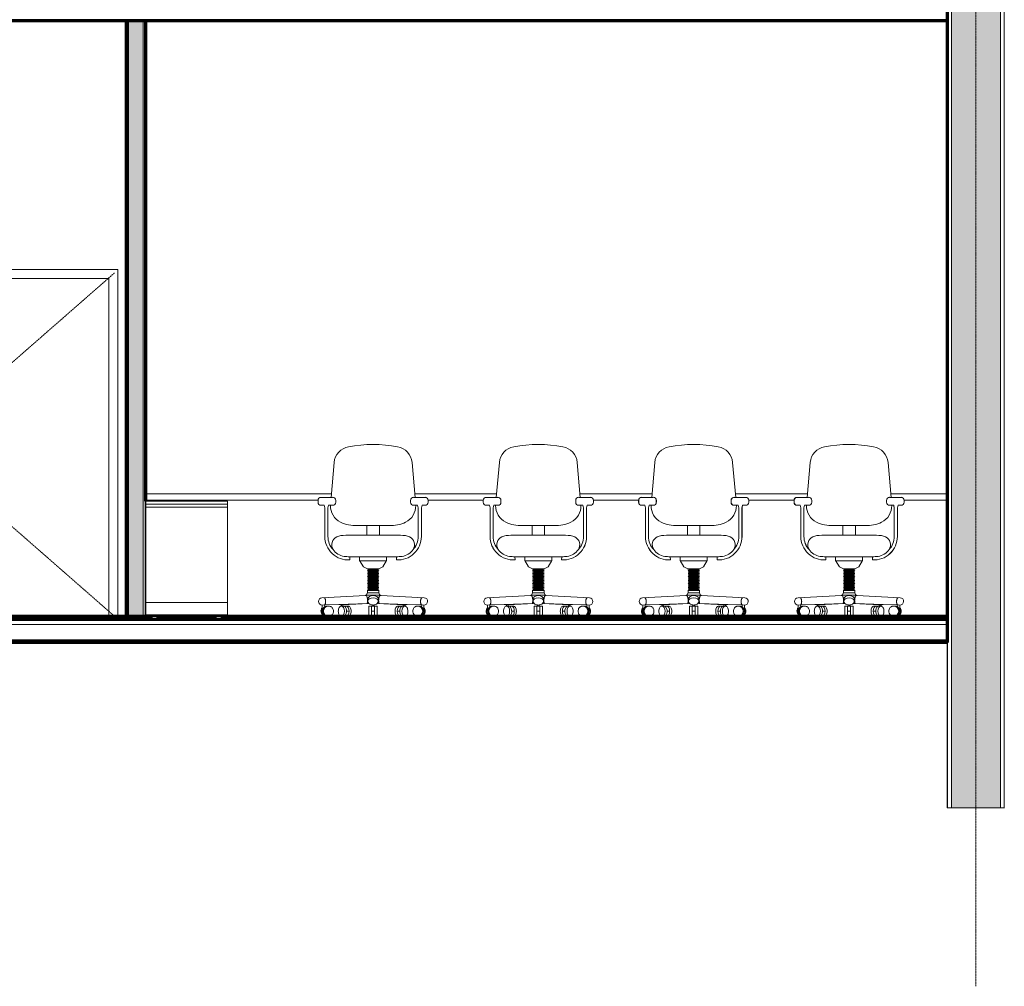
# Model space of a CAD drawing. Header units: millimetres. Extents: x -5363 to 61877, y -2112 to 8822.
# Tile 6 of 17: x 15961 to 21980, y -1231 to 4677. Entities that reach past the tile are written whole.
import ezdxf

# ---------------------------------------------------------------- set-up
doc = ezdxf.new("R2010")
doc.units = ezdxf.units.MM
doc.linetypes.add('_Tracejado pequeno', pattern=[2.25, 1.5, -0.75])
doc.linetypes.add('_Traço - ponto', pattern=[16, 12, -2, 0, -2])
for name, color, linetype, lineweight in [('A-CLNG', 13, 'Continuous', 18), ('A-DOOR', 31, 'Continuous', 18), ('A-DOOR-FRAM', 31, 'Continuous', 18), ('A-FLOR', 192, 'Continuous', 18), ('A-FLOR-MCUT', 51, 'Continuous', 18), ('A-GENM', 13, 'Continuous', 18), ('A-WALL', 113, 'Continuous', 18), ('A-WALL-PATT', 111, 'Continuous', 70), ('I-FURN', 30, 'Continuous', 18), ('I-WALL', 2, 'Continuous', 18), ('S-GRID', 1, 'Continuous', 9)]:
    doc.layers.add(name, color=color, linetype=linetype, lineweight=lineweight)

# ---------------------------------------------------------------- blocks, each defined once
blk = doc.blocks.new('PORTA - PN1 - 1_20 x 2_10 m-4023018-CORTE C - CORTE DE IMPLANTAÇÃO')
at = {"layer": 'A-DOOR', "linetype": '_Tracejado pequeno'}
for p in [(16541.1, 3130), (16541.1, 1030)]:
    blk.add_line(p, (15341.1, 2080), dxfattribs=at)
at = {"layer": 'A-DOOR-FRAM'}
for p, q in [((16561.1, 3150), (15321.1, 3150)), ((15321.1, 3150), (15321.1, 1030)), ((16561.1, 1030), (16561.1, 3150)), ((15376.1, 1030), (15376.1, 3095)), ((15376.1, 3095), (16506.1, 3095)), ((16506.1, 3095), (16506.1, 1030))]:
    blk.add_line(p, q, dxfattribs=at)
blk = doc.blocks.new('Cadeira escritório - Cadeira escritório-4054025-CORTE C - CORTE DE IMPLANTAÇÃO')
at = {"layer": 'I-FURN'}
for p, q in [((20793.1, 1970.3), (20774.4, 1757.2)), ((21287.8, 1757.2), (21269.2, 1970.3)), ((20783.1, 1757.6), (20713.7, 1757.6)), ((20783.2, 1757.6), (20713.8, 1757.6)), ((21348.5, 1757.6), (21279, 1757.6)), ((21348.6, 1757.6), (21279.1, 1757.6)), ((20694.6, 1738.6), (20694.6, 1727.9)), ((20694.7, 1738.6), (20694.7, 1727.9)), ((20713.7, 1708.8), (20732, 1708.8)), ((20713.8, 1708.8), (20732.1, 1708.8)), ((20732, 1708.8), (20735.8, 1693.3)), ((20732.1, 1708.8), (20735.9, 1693.3)), ((20735.8, 1693.3), (20735.8, 1518.7)), ((20735.9, 1693.3), (20735.9, 1518.7)), ((20754.9, 1693.1), (20758.7, 1708.8)), ((20754.9, 1518.7), (20754.9, 1693.1)), ((20755, 1693.1), (20758.8, 1708.8)), ((20755, 1518.7), (20755, 1693.1)), ((20758.7, 1708.8), (20783.5, 1708.8)), ((20758.8, 1708.8), (20783.6, 1708.8)), ((20802.6, 1727.9), (20802.6, 1738.8)), ((20802.7, 1727.9), (20802.7, 1738.8)), ((21259.5, 1738.8), (21259.5, 1727.9)), ((21259.6, 1738.8), (21259.6, 1727.9)), ((21278.6, 1708.8), (21303.4, 1708.8)), ((21278.7, 1708.8), (21303.5, 1708.8)), ((21303.4, 1708.8), (21307.2, 1693.1)), ((21303.5, 1708.8), (21307.3, 1693.1)), ((21307.2, 1693.1), (21307.2, 1518.7)), ((21307.3, 1693.1), (21307.3, 1518.7)), ((21326.3, 1693.3), (21330.1, 1708.8)), ((21326.3, 1518.7), (21326.3, 1693.3)), ((21326.4, 1693.3), (21330.2, 1708.8)), ((21326.4, 1518.7), (21326.4, 1693.3)), ((21330.1, 1708.8), (21348.5, 1708.8)), ((21330.2, 1708.8), (21348.6, 1708.8)), ((21367.5, 1727.9), (21367.5, 1738.6)), ((21367.6, 1727.9), (21367.6, 1738.6)), ((20932.9, 1585.6), (20993, 1585.6)), ((21069.3, 1585.6), (20993, 1585.6)), ((20993, 1585.6), (20993, 1527.3)), ((21069.3, 1585.6), (21129.3, 1585.6)), ((21069.3, 1527.3), (21069.3, 1585.6)), ((20993, 1527.3), (20894.5, 1527.3)), ((21069.3, 1527.3), (20993, 1527.3)), ((21167.7, 1527.3), (21069.3, 1527.3)), ((20888.6, 1374.9), (20887.9, 1394.1)), ((20888.7, 1374.9), (20888, 1394.1)), ((20917.8, 1393.5), (20948.4, 1393.5)), ((21113.9, 1393.5), (20948.4, 1393.5)), ((20948.4, 1393.5), (20948.4, 1371.8)), ((21113.9, 1393.5), (21144.4, 1393.5)), ((21113.9, 1371.8), (21113.9, 1393.5)), ((21174.2, 1394.1), (21173.6, 1374.9)), ((21174.3, 1394.1), (21173.7, 1374.9)), ((20948.4, 1371.8), (20971.5, 1333.9)), ((21112.9, 1370.3), (20949.3, 1370.3)), ((20971.5, 1333.9), (20996.1, 1320.4)), ((21066.1, 1320.4), (21090.8, 1333.9)), ((21090.8, 1333.9), (21113.9, 1371.8)), ((20996.1, 1320.4), (21066, 1320.4)), ((20996.1, 1320.4), (20996.1, 1317.9)), ((20996.1, 1317.9), (21005.7, 1313.6)), ((21066, 1317.9), (20996.2, 1317.9)), ((21005.7, 1313.6), (20996.2, 1309.3)), ((21066, 1309.3), (20996.2, 1309.3)), ((20996.2, 1309.3), (21005.7, 1305)), ((21005.7, 1305), (20996.2, 1300.7)), ((21066, 1300.7), (20996.2, 1300.7)), ((20996.2, 1300.7), (21005.7, 1296.4)), ((21005.7, 1296.4), (20996.2, 1292.1)), ((21066, 1292.1), (20996.2, 1292.1)), ((20996.2, 1292.1), (21005.7, 1287.8)), ((21005.7, 1287.8), (20996.2, 1283.5)), ((21066, 1283.5), (20996.2, 1283.5)), ((20996.2, 1283.5), (21005.7, 1279.2)), ((21005.7, 1279.2), (20996.2, 1274.9)), ((21066, 1274.9), (20996.2, 1274.9)), ((20996.2, 1274.9), (21005.7, 1270.7)), ((21005.7, 1270.7), (20996.2, 1266.4)), ((21066, 1266.4), (20996.2, 1266.4)), ((20996.2, 1266.4), (21005.7, 1262.1)), ((21056.5, 1313.6), (21005.7, 1313.6)), ((21056.5, 1305), (21005.7, 1305)), ((21056.5, 1296.4), (21005.7, 1296.4)), ((21056.5, 1287.8), (21005.7, 1287.8)), ((21056.5, 1279.2), (21005.7, 1279.2)), ((21056.5, 1270.7), (21005.7, 1270.7)), ((21056.5, 1313.6), (21066.1, 1317.9)), ((21066, 1309.3), (21056.5, 1313.6)), ((21056.5, 1305), (21066, 1309.3)), ((21066, 1300.7), (21056.5, 1305)), ((21056.5, 1296.4), (21066, 1300.7)), ((21066, 1292.1), (21056.5, 1296.4)), ((21056.5, 1287.8), (21066, 1292.1)), ((21066, 1283.5), (21056.5, 1287.8)), ((21056.5, 1279.2), (21066, 1283.5)), ((21066, 1274.9), (21056.5, 1279.2)), ((21056.5, 1270.7), (21066, 1274.9)), ((21066, 1266.4), (21056.5, 1270.7)), ((21056.5, 1262.1), (21066, 1266.4)), ((21066.1, 1317.9), (21066.1, 1320.4)), ((21005.7, 1262.1), (20996.2, 1257.8)), ((21066, 1257.8), (20996.2, 1257.8)), ((20996.2, 1257.8), (21005.7, 1253.5)), ((21005.7, 1253.5), (20996.2, 1249.2)), ((21066, 1249.2), (20996.2, 1249.2)), ((20996.2, 1249.2), (21005.7, 1244.9)), ((21005.7, 1244.9), (20996.2, 1240.6)), ((21066, 1240.6), (20996.2, 1240.6)), ((20996.2, 1240.6), (21005.7, 1236.3)), ((21005.7, 1236.3), (20996.2, 1232)), ((21066, 1232), (20996.2, 1232)), ((20996.2, 1232), (21005.7, 1227.7)), ((21005.7, 1227.7), (20996.2, 1223.4)), ((21066, 1223.4), (20996.2, 1223.4)), ((20996.2, 1223.4), (21005.7, 1219.1)), ((21005.7, 1219.1), (20996.2, 1214.8)), ((21066, 1214.8), (20996.2, 1214.8)), ((20996.2, 1214.8), (21005.7, 1210.6)), ((21005.7, 1210.6), (20996.2, 1206.3)), ((21066, 1206.3), (20996.2, 1206.3)), ((20996.2, 1206.3), (21005.7, 1202)), ((21056.5, 1262.1), (21005.7, 1262.1)), ((21056.5, 1253.5), (21005.7, 1253.5)), ((21056.5, 1244.9), (21005.7, 1244.9)), ((21056.5, 1236.3), (21005.7, 1236.3)), ((21056.5, 1227.7), (21005.7, 1227.7)), ((21056.5, 1219.1), (21005.7, 1219.1)), ((21056.5, 1210.6), (21005.7, 1210.6)), ((21066, 1257.8), (21056.5, 1262.1)), ((21056.5, 1253.5), (21066, 1257.8)), ((21066, 1249.2), (21056.5, 1253.5)), ((21056.5, 1244.9), (21066, 1249.2)), ((21066, 1240.6), (21056.5, 1244.9)), ((21056.5, 1236.3), (21066, 1240.6)), ((21066, 1232), (21056.5, 1236.3)), ((21056.5, 1227.7), (21066, 1232)), ((21066, 1223.4), (21056.5, 1227.7)), ((21056.5, 1219.1), (21066, 1223.4)), ((21066, 1214.8), (21056.5, 1219.1)), ((21056.5, 1210.6), (21066, 1214.8)), ((21066, 1206.3), (21056.5, 1210.6)), ((21056.5, 1202), (21066, 1206.3)), ((20984.8, 1157.4), (20718.7, 1143.6)), ((20987.2, 1157.5), (20984.8, 1157.4)), ((20996.2, 1174.8), (20989, 1160.2)), ((21073.2, 1160.2), (20989, 1160.2)), ((21005.7, 1202), (20996.2, 1197.7)), ((21066, 1197.7), (20996.2, 1197.7)), ((20996.2, 1197.7), (21005.7, 1193.4)), ((21005.7, 1193.4), (20996.2, 1189.1)), ((21066, 1189.1), (20996.2, 1189.1)), ((20996.2, 1189.1), (20996.2, 1174.8)), ((21066, 1174.8), (20996.2, 1174.8)), ((21056.5, 1202), (21005.7, 1202)), ((21056.5, 1193.4), (21005.7, 1193.4)), ((21066, 1197.7), (21056.5, 1202)), ((21056.5, 1193.4), (21066, 1197.7)), ((21066, 1189.1), (21056.5, 1193.4)), ((21066, 1174.8), (21066, 1189.1)), ((21073.2, 1160.2), (21066, 1174.8)), ((21075, 1157.5), (21077.4, 1157.4)), ((21343.5, 1143.6), (21077.4, 1157.4)), ((20720.5, 1099.6), (20720.4, 1083.4)), ((20732.2, 1100), (20720.5, 1099.6)), ((20732.2, 1100), (20822.1, 1103.2)), ((20735.2, 1092.6), (20732.2, 1100)), ((20735.2, 1092.6), (20736.3, 1089.8)), ((20758.1, 1093.5), (20742.4, 1093.5)), ((20822.1, 1103.2), (20994.1, 1108.6)), ((20848.2, 1093.5), (20837, 1093.5)), ((20837.4, 1099.3), (20837.3, 1093.5)), ((20846.6, 1099.8), (20837.4, 1099.3)), ((20846.6, 1099.8), (21005.8, 1108.5)), ((20848.2, 1093.5), (20846.6, 1099.8)), ((20878.1, 1093.5), (20848.2, 1093.5)), ((20998.4, 1131.1), (20999.8, 1121.8)), ((21005.7, 1093.5), (21005.7, 1030)), ((21026.3, 1093.5), (21005.7, 1093.5)), ((21021.6, 1061.7), (21021.6, 1093.5)), ((21026.5, 1099.7), (21026.3, 1093.5)), ((21035.9, 1093.5), (21026.3, 1093.5)), ((21035.9, 1093.5), (21035.7, 1099.7)), ((21056.5, 1093.5), (21035.9, 1093.5)), ((21040.6, 1061.7), (21040.6, 1093.5)), ((21056.4, 1108.5), (21215.7, 1099.8)), ((21056.5, 1030), (21056.5, 1093.5)), ((21063.8, 1131.1), (21062.4, 1122)), ((21240.2, 1103.2), (21068.2, 1108.6)), ((21214, 1093.5), (21184.1, 1093.5)), ((21215.7, 1099.8), (21214, 1093.5)), ((21214, 1093.5), (21225.2, 1093.5)), ((21215.7, 1099.8), (21224.8, 1099.3)), ((21224.9, 1093.5), (21224.8, 1099.3)), ((21240.2, 1103.2), (21330.1, 1100)), ((21319.8, 1093.5), (21304.1, 1093.5)), ((21327.1, 1092.6), (21326, 1089.8)), ((21330.1, 1100), (21327.1, 1092.6)), ((21330, 1100), (21341.7, 1099.6)), ((21341.8, 1083.4), (21341.7, 1099.6)), ((20723, 1061.7), (20717.2, 1061.7)), ((20720.4, 1083.4), (20720.2, 1067.3)), ((20883.9, 1061.7), (20868.5, 1061.7)), ((21021.6, 1061.7), (21040.6, 1061.7)), ((21021.6, 1030), (21021.6, 1061.7)), ((21040.6, 1061.7), (21040.6, 1030)), ((21178.3, 1061.7), (21193.7, 1061.7)), ((21339.2, 1061.7), (21345.1, 1061.7)), ((21341.8, 1083.4), (21342, 1067.3))]:
    blk.add_line(p, q, dxfattribs=at)
for centre, radius, start, end in [((20900.6, 1960.9), 107.9, 100.45546, 175), ((21031.1, 1253.7), 827.1, 79.54454, 100.45546), ((21161.6, 1960.9), 107.9, 5, 79.54454), ((20713.7, 1738.6), 19, 90, 180), ((20713.8, 1738.6), 19, 90, 180), ((20783.5, 1738.6), 19.1, 0.63975, 91.16833), ((20783.6, 1738.6), 19.1, 0.63975, 91.16833), ((21278.6, 1738.6), 19.1, 88.83167, 179.36025), ((21278.7, 1738.6), 19.1, 88.83167, 179.36025), ((21348.5, 1738.6), 19, 0, 90), ((21348.6, 1738.6), 19.1, 0, 90), ((20713.7, 1727.9), 19, 180, 270), ((20713.8, 1727.9), 19, 180, 270), ((20881.9, 1705.6), 111.6, 178.55669, 243.53858), ((20783.5, 1727.9), 19, 270, 0), ((20783.6, 1727.9), 19, 270, 360), ((21180.3, 1705.6), 111.6, 296.46142, 1.44331), ((21278.6, 1727.9), 19, 180, 270), ((21278.7, 1727.9), 19, 180, 270), ((21348.5, 1727.9), 19, 270, 0), ((21348.6, 1727.9), 19, 270, 0), ((20919.9, 1781.9), 196.7, 243.53858, 273.81151), ((21142.4, 1781.9), 196.7, 266.18849, 296.46142), ((20879.9, 1518.7), 144.1, 180, 273.45698), ((20880, 1518.7), 144.1, 180, 273.45698), ((20872.8, 1518.7), 117.9, 180, 222.86654), ((20872.9, 1518.7), 117.9, 180, 222.86654), ((20831.8, 1467.6), 54, 115.35607, 212.64393), ((20843.3, 1443.9), 80.3, 96.89866, 115.53695), ((20894.5, 1020.7), 506.6, 90, 96.89866), ((21167.7, 1020.7), 506.6, 83.10134, 90), ((21182.2, 1518.7), 144.1, 266.54302, 360), ((21182.3, 1518.7), 144.1, 266.54302, 360), ((21218.9, 1443.9), 80.3, 64.46305, 83.10134), ((21230.4, 1467.6), 54, 327.35607, 64.64393), ((21189.4, 1518.7), 117.9, 317.13346, 0), ((21189.5, 1518.7), 117.9, 317.13346, 0), ((20865.7, 1491.4), 95.3, 213.6951, 263.17573), ((20903, 1802.9), 409.1, 263.17573, 267.88859), ((20917.8, 2204.6), 811, 267.88859, 270), ((21144.4, 2204.6), 811, 270, 272.11141), ((21159.3, 1802.9), 409.1, 272.11141, 276.82427), ((21196.5, 1491.4), 95.3, 276.82427, 326.3049), ((21002.4, 1135.8), 27.8, 118.86931, 129.24818), ((21021.2, 1131.8), 22.9, 121.72977, 181.82556), ((21031.2, 1103.5), 40.7, 54.80521, 126.06993), ((21031.2, 1116), 41.5, 58.27023, 121.72977), ((21041, 1131.8), 22.9, 358.17444, 58.27023), ((21059.8, 1135.8), 27.8, 50.75182, 61.13069), ((20719.8, 1121.6), 22, 92.9539, 271.81091), ((20760.2, 1058.1), 39.7, 127.13528, 149.78859), ((20837, 1130.3), 30.9, 241.19342, 270.80658), ((21017.8, 1121.9), 18, 126.06993, 228.11669), ((21031.1, 1139.1), 39.6, 230.4849, 263.41249), ((21031.1, 1139.7), 40.3, 263.42741, 276.57259), ((21031.2, 1139.1), 39.6, 276.58751, 309.5151), ((21044.3, 1122), 18.1, 311.99367, 54.80521), ((21225.3, 1130.3), 30.9, 269.19342, 298.80658), ((21302, 1058.1), 39.7, 30.21141, 52.86472), ((21342.4, 1121.6), 22, 268.18909, 87.0461), ((20720.6, 1067.3), 0.328, 179.40004, 340.53048), ((20781.6, 1045.7), 64.5, 149.78859, 160.53048), ((21280.6, 1045.7), 64.5, 19.46952, 30.21141), ((21341.7, 1067.3), 0.328, 199.46952, 0.59996)]:
    blk.add_arc(centre, radius, start, end, dxfattribs=at)
for centre, major_axis, ratio, start_param, end_param in [((20753.2, 1061.7), (0, 31.8), 0.951057, 0, 3.141593), ((20758.1, 1061.7), (0, 31.8), 0.951057, 0, 3.141426), ((20747.3, 1061.7), (0, 31.8), 0.951057, 0, 0.393912), ((20837, 1061.7), (0, 31.7), 0.587785, 3.141751, 6.283143), ((20849.9, 1061.7), (0, 31.7), 0.587785, 3.567514, 6.283143), ((20865.3, 1061.7), (0, 31.8), 0.587785, 3.141732, 6.283227), ((21197, 1061.7), (0, 31.8), 0.587785, 6.283143, 9.424638), ((21212.4, 1061.7), (0, 31.7), 0.587785, 0.000042, 2.715672), ((21225.2, 1061.7), (0, 31.7), 0.587785, 0.000042, 3.141435), ((21304.1, 1061.7), (0, 31.8), 0.951057, 3.141759, 6.283185), ((21309, 1061.7), (0, 31.8), 0.951057, 3.141593, 6.283185), ((21314.9, 1061.7), (0, 31.8), 0.951057, 5.889274, 6.283185), ((20747.3, 1061.7), (0, 31.8), 0.951057, 1.109218, 3.141593), ((21314.9, 1061.7), (0, 31.8), 0.951057, 3.141593, 5.173967)]:
    blk.add_ellipse(centre, major_axis=major_axis, ratio=ratio, start_param=start_param, end_param=end_param, dxfattribs=at)
for points, knots in [([(20732.2, 1100), (20733.4, 1100.2), (20734.9, 1100.8), (20736.6, 1102.6), (20737.7, 1104.2), (20738.8, 1106.5), (20739.7, 1109.2), (20740.4, 1112.3), (20740.9, 1115.4), (20741.1, 1118.6), (20741.1, 1122.2), (20740.8, 1125.8), (20740.4, 1129.1), (20739.7, 1132.1), (20738.8, 1135.2), (20737.7, 1137.9), (20736.5, 1140.1), (20735.2, 1141.8), (20733.4, 1143.5), (20731.8, 1144.1), (20730.7, 1144.2)], [-1, -1, -1, -1, -0.9, -0.85, -0.8, -0.75, -0.7, -0.65, -0.6, -0.55, -0.5, -0.45, -0.4, -0.35, -0.3, -0.25, -0.2, -0.15, -0.1, 0, 0, 0, 0]), ([(20987.2, 1157.5), (20987.7, 1157.5), (20988.6, 1157.3), (20989.8, 1156.6), (20990.9, 1155.3), (20992.4, 1152.9), (20993.8, 1149.5), (20995.1, 1144.9), (20996, 1140.9), (20996.7, 1136.4), (20997.1, 1131.7), (20997.2, 1127.1), (20997.1, 1122.8), (20996.8, 1119), (20996.2, 1114.7), (20995.6, 1111.6), (20994.7, 1109.6), (20994.3, 1108.9), (20994.1, 1108.6)], [0, 0, 0, 0, 0.055556, 0.111111, 0.166667, 0.222222, 0.333333, 0.388889, 0.444444, 0.5, 0.555556, 0.611111, 0.666667, 0.722222, 0.777778, 0.888889, 0.944444, 1, 1, 1, 1]), ([(21075, 1157.5), (21074.5, 1157.5), (21073.6, 1157.3), (21072.4, 1156.6), (21071.3, 1155.3), (21069.8, 1152.9), (21068.4, 1149.5), (21067.1, 1144.9), (21066.2, 1140.9), (21065.6, 1136.4), (21065.1, 1131.7), (21065, 1127.1), (21065.1, 1122.8), (21065.5, 1119), (21066.1, 1114.7), (21066.7, 1111.6), (21067.5, 1109.6), (21067.9, 1108.9), (21068.2, 1108.6)], [0, 0, 0, 0, 0.055556, 0.111111, 0.166667, 0.222222, 0.333333, 0.388889, 0.444444, 0.5, 0.555556, 0.611111, 0.666667, 0.722222, 0.777778, 0.888889, 0.944444, 1, 1, 1, 1]), ([(21330, 1100), (21328.9, 1100.2), (21327.4, 1100.8), (21325.6, 1102.6), (21324.5, 1104.2), (21323.5, 1106.5), (21322.5, 1109.2), (21321.8, 1112.3), (21321.4, 1115.4), (21321.2, 1118.6), (21321.2, 1122.2), (21321.4, 1125.8), (21321.8, 1129.1), (21322.5, 1132.1), (21323.5, 1135.2), (21324.6, 1137.9), (21325.8, 1140.1), (21327, 1141.8), (21328.9, 1143.5), (21330.4, 1144.1), (21331.6, 1144.2)], [-1, -1, -1, -1, -0.9, -0.85, -0.8, -0.75, -0.7, -0.65, -0.6, -0.55, -0.5, -0.45, -0.4, -0.35, -0.3, -0.25, -0.2, -0.15, -0.1, 0, 0, 0, 0]), ([(20758.1, 1030), (20761.2, 1030), (20765.7, 1030.7), (20771.4, 1033.1), (20776.7, 1036.3), (20782.3, 1041.9), (20787.7, 1052), (20789.3, 1065.7), (20784.9, 1078), (20778.4, 1085.7), (20772.3, 1090.1), (20765.4, 1092.9), (20760.6, 1093.5), (20758.1, 1093.5)], [-1, -1, -1, -1, -0.9038462, -0.8557692, -0.8076923, -0.7115385, -0.6153846, -0.4615385, -0.3076923, -0.2307692, -0.1538462, -0.0769231, 0, 0, 0, 0]), ([(20837.3, 1093.5), (20834.8, 1093.6), (20829.9, 1092), (20823.6, 1085.1), (20819.4, 1074.5), (20817.9, 1062), (20819.3, 1049.5), (20823.4, 1038.8), (20828.6, 1032.9), (20833.3, 1030.4), (20835.8, 1030), (20837, 1030)], [-1, -1, -1, -1, -0.875, -0.75, -0.625, -0.5, -0.375, -0.25, -0.125, -0.0625, 0, 0, 0, 0]), ([(20878.1, 1030), (20880.6, 1030), (20885.4, 1031.6), (20891.6, 1038.7), (20895.8, 1049.3), (20897.3, 1061.7), (20895.8, 1074.2), (20891.6, 1084.8), (20885.4, 1091.9), (20880.6, 1093.5), (20878.1, 1093.5)], [-1, -1, -1, -1, -0.875, -0.75, -0.625, -0.5, -0.375, -0.25, -0.125, 0, 0, 0, 0]), ([(21184.1, 1093.5), (21181.7, 1093.5), (21176.8, 1091.9), (21170.6, 1084.8), (21166.4, 1074.2), (21165, 1061.7), (21166.4, 1049.3), (21170.6, 1038.7), (21176.8, 1031.6), (21181.7, 1030), (21184.1, 1030)], [-1, -1, -1, -1, -0.875, -0.75, -0.625, -0.5, -0.375, -0.25, -0.125, 0, 0, 0, 0]), ([(21225.2, 1030), (21226.5, 1030), (21228.9, 1030.4), (21233.6, 1032.9), (21238.8, 1038.8), (21243, 1049.5), (21244.4, 1062), (21242.8, 1074.5), (21238.6, 1085.1), (21232.3, 1092), (21227.4, 1093.6), (21224.9, 1093.5)], [-1, -1, -1, -1, -0.9375, -0.875, -0.75, -0.625, -0.5, -0.375, -0.25, -0.125, 0, 0, 0, 0]), ([(21304.1, 1093.5), (21301, 1093.5), (21296.5, 1092.8), (21290.8, 1090.4), (21285.6, 1087.2), (21279.9, 1081.6), (21274.5, 1071.5), (21272.9, 1057.8), (21277.4, 1045.5), (21283.9, 1037.8), (21289.9, 1033.4), (21296.8, 1030.6), (21301.6, 1030), (21304.1, 1030)], [-1, -1, -1, -1, -0.9038462, -0.8557692, -0.8076923, -0.7115385, -0.6153846, -0.4615385, -0.3076923, -0.2307692, -0.1538462, -0.0769231, 0, 0, 0, 0]), ([(20720.4, 1083.4), (20718.8, 1081.6), (20716, 1077.7), (20712.3, 1068.5), (20711.6, 1056), (20716.4, 1044.4), (20722.9, 1037.2), (20728.8, 1033.1), (20735.4, 1030.6), (20740.1, 1030), (20742.4, 1030)], [-1, -1, -1, -1, -0.9, -0.8, -0.6, -0.4, -0.3, -0.2, -0.1, 0, 0, 0, 0]), ([(20849.8, 1030), (20850.7, 1030), (20852.5, 1030.2), (20855.1, 1031.2), (20856.7, 1032.2), (20857.6, 1032.8)], [-0.9999996, -0.9999996, -0.9999996, -0.9999996, -0.6666667, -0.3333333, 0, 0, 0, 0]), ([(20857.6, 1032.8), (20858.4, 1032.2), (20860, 1031.2), (20862.6, 1030.2), (20864.4, 1030), (20865.3, 1030)], [-1, -1, -1, -1, -0.6666667, -0.3333333, -0.0000004, -0.0000004, -0.0000004, -0.0000004]), ([(21197, 1030), (21197.9, 1030), (21199.6, 1030.2), (21202.2, 1031.2), (21203.9, 1032.2), (21204.7, 1032.8)], [-0.9999996, -0.9999996, -0.9999996, -0.9999996, -0.6666667, -0.3333333, 0, 0, 0, 0]), ([(21204.7, 1032.8), (21205.5, 1032.2), (21207.1, 1031.2), (21209.7, 1030.2), (21211.5, 1030), (21212.4, 1030)], [-1, -1, -1, -1, -0.6666667, -0.3333333, -0.0000004, -0.0000004, -0.0000004, -0.0000004]), ([(21319.8, 1030), (21322.2, 1030), (21326.8, 1030.6), (21335.7, 1034), (21344.9, 1042), (21349.6, 1053.6), (21350.2, 1063.5), (21349, 1070.8), (21346.2, 1077.7), (21343.5, 1081.6), (21341.8, 1083.4)], [-1, -1, -1, -1, -0.9, -0.8, -0.6, -0.4, -0.3, -0.2, -0.1, 0, 0, 0, 0])]:
    blk.add_open_spline(points, degree=3, knots=knots, dxfattribs=at)
for points in [[(20742.4, 1093.5), (20741.2, 1093.5), (20738.8, 1093.3), (20736.4, 1092.9), (20735.2, 1092.6)], [(21327.1, 1092.6), (21325.9, 1092.9), (21323.5, 1093.3), (21321, 1093.5), (21319.8, 1093.5)]]:
    blk.add_open_spline(points, degree=3, dxfattribs=at)
blk = doc.blocks.new('bancada de fórmica branca - bancada de fórmica branca-4060357-CORTE C - CORTE DE IMPLANTAÇÃO')
at = {"layer": 'A-GENM'}
for p, q in [((16731.1, 1780), (17866.4, 1780)), ((18375.8, 1780), (18876.4, 1780)), ((19385.8, 1780), (19826.4, 1780)), ((20335.8, 1780), (20776.3, 1780)), ((21285.8, 1780), (21631.1, 1780)), ((17784.8, 1740), (16731.1, 1740)), ((18794.8, 1740), (18457.4, 1740)), ((19744.8, 1740), (19467.4, 1740)), ((20694.8, 1740), (20417.4, 1740)), ((21631.1, 1740), (21367.4, 1740))]:
    blk.add_line(p, q, dxfattribs=at)
blk = doc.blocks.new('Cadeira escritório - Cadeira escritório-V20-CORTE C - CORTE DE IMPLANTAÇÃO')
at = {"layer": 'I-FURN'}
for p, q in [((19843.1, 1970.3), (19824.4, 1757.2)), ((20337.8, 1757.2), (20319.2, 1970.3)), ((19833.1, 1757.6), (19763.7, 1757.6)), ((19833.2, 1757.6), (19763.8, 1757.6)), ((20398.5, 1757.6), (20329, 1757.6)), ((20398.6, 1757.6), (20329.1, 1757.6)), ((19744.6, 1738.6), (19744.6, 1727.9)), ((19744.7, 1738.6), (19744.7, 1727.9)), ((19763.7, 1708.8), (19782, 1708.8)), ((19763.8, 1708.8), (19782.1, 1708.8)), ((19782, 1708.8), (19785.8, 1693.3)), ((19782.1, 1708.8), (19785.9, 1693.3)), ((19785.8, 1693.3), (19785.8, 1518.7)), ((19785.9, 1693.3), (19785.9, 1518.7)), ((19804.9, 1693.1), (19808.7, 1708.8)), ((19804.9, 1518.7), (19804.9, 1693.1)), ((19805, 1693.1), (19808.8, 1708.8)), ((19805, 1518.7), (19805, 1693.1)), ((19808.7, 1708.8), (19833.5, 1708.8)), ((19808.8, 1708.8), (19833.6, 1708.8)), ((19852.6, 1727.9), (19852.6, 1738.8)), ((19852.7, 1727.9), (19852.7, 1738.8)), ((20309.5, 1738.8), (20309.5, 1727.9)), ((20309.6, 1738.8), (20309.6, 1727.9)), ((20328.6, 1708.8), (20353.4, 1708.8)), ((20328.7, 1708.8), (20353.5, 1708.8)), ((20353.4, 1708.8), (20357.2, 1693.1)), ((20353.5, 1708.8), (20357.3, 1693.1)), ((20357.2, 1693.1), (20357.2, 1518.7)), ((20357.3, 1693.1), (20357.3, 1518.7)), ((20376.3, 1693.3), (20380.1, 1708.8)), ((20376.3, 1518.7), (20376.3, 1693.3)), ((20376.4, 1693.3), (20380.2, 1708.8)), ((20376.4, 1518.7), (20376.4, 1693.3)), ((20380.1, 1708.8), (20398.5, 1708.8)), ((20380.2, 1708.8), (20398.6, 1708.8)), ((20417.5, 1727.9), (20417.5, 1738.6)), ((20417.6, 1727.9), (20417.6, 1738.6)), ((19982.9, 1585.6), (20043, 1585.6)), ((20119.3, 1585.6), (20043, 1585.6)), ((20043, 1585.6), (20043, 1527.3)), ((20119.3, 1585.6), (20179.3, 1585.6)), ((20119.3, 1527.3), (20119.3, 1585.6)), ((20043, 1527.3), (19944.5, 1527.3)), ((20119.3, 1527.3), (20043, 1527.3)), ((20217.7, 1527.3), (20119.3, 1527.3)), ((19938.6, 1374.9), (19937.9, 1394.1)), ((19938.7, 1374.9), (19938, 1394.1)), ((19967.8, 1393.5), (19998.4, 1393.5)), ((20163.9, 1393.5), (19998.4, 1393.5)), ((19998.4, 1393.5), (19998.4, 1371.8)), ((20163.9, 1393.5), (20194.4, 1393.5)), ((20163.9, 1371.8), (20163.9, 1393.5)), ((20224.2, 1394.1), (20223.6, 1374.9)), ((20224.3, 1394.1), (20223.7, 1374.9)), ((19998.4, 1371.8), (20021.5, 1333.9)), ((20162.9, 1370.3), (19999.3, 1370.3)), ((20021.5, 1333.9), (20046.1, 1320.4)), ((20116.1, 1320.4), (20140.8, 1333.9)), ((20140.8, 1333.9), (20163.9, 1371.8)), ((20046.1, 1320.4), (20116, 1320.4)), ((20046.1, 1320.4), (20046.1, 1317.9)), ((20046.1, 1317.9), (20055.7, 1313.6)), ((20116, 1317.9), (20046.2, 1317.9)), ((20055.7, 1313.6), (20046.2, 1309.3)), ((20116, 1309.3), (20046.2, 1309.3)), ((20046.2, 1309.3), (20055.7, 1305)), ((20055.7, 1305), (20046.2, 1300.7)), ((20116, 1300.7), (20046.2, 1300.7)), ((20046.2, 1300.7), (20055.7, 1296.4)), ((20055.7, 1296.4), (20046.2, 1292.1)), ((20116, 1292.1), (20046.2, 1292.1)), ((20046.2, 1292.1), (20055.7, 1287.8)), ((20055.7, 1287.8), (20046.2, 1283.5)), ((20116, 1283.5), (20046.2, 1283.5)), ((20046.2, 1283.5), (20055.7, 1279.2)), ((20055.7, 1279.2), (20046.2, 1274.9)), ((20116, 1274.9), (20046.2, 1274.9)), ((20046.2, 1274.9), (20055.7, 1270.7)), ((20055.7, 1270.7), (20046.2, 1266.4)), ((20116, 1266.4), (20046.2, 1266.4)), ((20046.2, 1266.4), (20055.7, 1262.1)), ((20106.5, 1313.6), (20055.7, 1313.6)), ((20106.5, 1305), (20055.7, 1305)), ((20106.5, 1296.4), (20055.7, 1296.4)), ((20106.5, 1287.8), (20055.7, 1287.8)), ((20106.5, 1279.2), (20055.7, 1279.2)), ((20106.5, 1270.7), (20055.7, 1270.7)), ((20106.5, 1313.6), (20116.1, 1317.9)), ((20116, 1309.3), (20106.5, 1313.6)), ((20106.5, 1305), (20116, 1309.3)), ((20116, 1300.7), (20106.5, 1305)), ((20106.5, 1296.4), (20116, 1300.7)), ((20116, 1292.1), (20106.5, 1296.4)), ((20106.5, 1287.8), (20116, 1292.1)), ((20116, 1283.5), (20106.5, 1287.8)), ((20106.5, 1279.2), (20116, 1283.5)), ((20116, 1274.9), (20106.5, 1279.2)), ((20106.5, 1270.7), (20116, 1274.9)), ((20116, 1266.4), (20106.5, 1270.7)), ((20106.5, 1262.1), (20116, 1266.4)), ((20116.1, 1317.9), (20116.1, 1320.4)), ((20055.7, 1262.1), (20046.2, 1257.8)), ((20116, 1257.8), (20046.2, 1257.8)), ((20046.2, 1257.8), (20055.7, 1253.5)), ((20055.7, 1253.5), (20046.2, 1249.2)), ((20116, 1249.2), (20046.2, 1249.2)), ((20046.2, 1249.2), (20055.7, 1244.9)), ((20055.7, 1244.9), (20046.2, 1240.6)), ((20116, 1240.6), (20046.2, 1240.6)), ((20046.2, 1240.6), (20055.7, 1236.3)), ((20055.7, 1236.3), (20046.2, 1232)), ((20116, 1232), (20046.2, 1232)), ((20046.2, 1232), (20055.7, 1227.7)), ((20055.7, 1227.7), (20046.2, 1223.4)), ((20116, 1223.4), (20046.2, 1223.4)), ((20046.2, 1223.4), (20055.7, 1219.1)), ((20055.7, 1219.1), (20046.2, 1214.8)), ((20116, 1214.8), (20046.2, 1214.8)), ((20046.2, 1214.8), (20055.7, 1210.6)), ((20055.7, 1210.6), (20046.2, 1206.3)), ((20116, 1206.3), (20046.2, 1206.3)), ((20046.2, 1206.3), (20055.7, 1202)), ((20106.5, 1262.1), (20055.7, 1262.1)), ((20106.5, 1253.5), (20055.7, 1253.5)), ((20106.5, 1244.9), (20055.7, 1244.9)), ((20106.5, 1236.3), (20055.7, 1236.3)), ((20106.5, 1227.7), (20055.7, 1227.7)), ((20106.5, 1219.1), (20055.7, 1219.1)), ((20106.5, 1210.6), (20055.7, 1210.6)), ((20116, 1257.8), (20106.5, 1262.1)), ((20106.5, 1253.5), (20116, 1257.8)), ((20116, 1249.2), (20106.5, 1253.5)), ((20106.5, 1244.9), (20116, 1249.2)), ((20116, 1240.6), (20106.5, 1244.9)), ((20106.5, 1236.3), (20116, 1240.6)), ((20116, 1232), (20106.5, 1236.3)), ((20106.5, 1227.7), (20116, 1232)), ((20116, 1223.4), (20106.5, 1227.7)), ((20106.5, 1219.1), (20116, 1223.4)), ((20116, 1214.8), (20106.5, 1219.1)), ((20106.5, 1210.6), (20116, 1214.8)), ((20116, 1206.3), (20106.5, 1210.6)), ((20106.5, 1202), (20116, 1206.3)), ((20034.8, 1157.4), (19768.7, 1143.6)), ((20037.2, 1157.5), (20034.8, 1157.4)), ((20046.2, 1174.8), (20039, 1160.2)), ((20123.2, 1160.2), (20039, 1160.2)), ((20055.7, 1202), (20046.2, 1197.7)), ((20116, 1197.7), (20046.2, 1197.7)), ((20046.2, 1197.7), (20055.7, 1193.4)), ((20055.7, 1193.4), (20046.2, 1189.1)), ((20116, 1189.1), (20046.2, 1189.1)), ((20046.2, 1189.1), (20046.2, 1174.8)), ((20116, 1174.8), (20046.2, 1174.8)), ((20106.5, 1202), (20055.7, 1202)), ((20106.5, 1193.4), (20055.7, 1193.4)), ((20116, 1197.7), (20106.5, 1202)), ((20106.5, 1193.4), (20116, 1197.7)), ((20116, 1189.1), (20106.5, 1193.4)), ((20116, 1174.8), (20116, 1189.1)), ((20123.2, 1160.2), (20116, 1174.8)), ((20125, 1157.5), (20127.4, 1157.4)), ((20393.5, 1143.6), (20127.4, 1157.4)), ((19770.5, 1099.6), (19770.4, 1083.4)), ((19782.2, 1100), (19770.5, 1099.6)), ((19782.2, 1100), (19872.1, 1103.2)), ((19785.2, 1092.6), (19782.2, 1100)), ((19785.2, 1092.6), (19786.3, 1089.8)), ((19808.1, 1093.5), (19792.4, 1093.5)), ((19872.1, 1103.2), (20044.1, 1108.6)), ((19898.2, 1093.5), (19887, 1093.5)), ((19887.4, 1099.3), (19887.3, 1093.5)), ((19896.6, 1099.8), (19887.4, 1099.3)), ((19896.6, 1099.8), (20055.8, 1108.5)), ((19898.2, 1093.5), (19896.6, 1099.8)), ((19928.1, 1093.5), (19898.2, 1093.5)), ((20048.4, 1131.1), (20049.8, 1121.8)), ((20055.7, 1093.5), (20055.7, 1030)), ((20076.3, 1093.5), (20055.7, 1093.5)), ((20071.6, 1061.7), (20071.6, 1093.5)), ((20076.5, 1099.7), (20076.3, 1093.5)), ((20085.9, 1093.5), (20076.3, 1093.5)), ((20085.9, 1093.5), (20085.7, 1099.7)), ((20106.5, 1093.5), (20085.9, 1093.5)), ((20090.6, 1061.7), (20090.6, 1093.5)), ((20106.4, 1108.5), (20265.7, 1099.8)), ((20106.5, 1030), (20106.5, 1093.5)), ((20113.8, 1131.1), (20112.4, 1122)), ((20290.2, 1103.2), (20118.2, 1108.6)), ((20264, 1093.5), (20234.1, 1093.5)), ((20265.7, 1099.8), (20264, 1093.5)), ((20264, 1093.5), (20275.2, 1093.5)), ((20265.7, 1099.8), (20274.8, 1099.3)), ((20274.9, 1093.5), (20274.8, 1099.3)), ((20290.2, 1103.2), (20380.1, 1100)), ((20369.8, 1093.5), (20354.1, 1093.5)), ((20377.1, 1092.6), (20376, 1089.8)), ((20380.1, 1100), (20377.1, 1092.6)), ((20380, 1100), (20391.7, 1099.6)), ((20391.8, 1083.4), (20391.7, 1099.6)), ((19773, 1061.7), (19767.2, 1061.7)), ((19770.4, 1083.4), (19770.2, 1067.3)), ((19933.9, 1061.7), (19918.5, 1061.7)), ((20071.6, 1061.7), (20090.6, 1061.7)), ((20071.6, 1030), (20071.6, 1061.7)), ((20090.6, 1061.7), (20090.6, 1030)), ((20228.3, 1061.7), (20243.7, 1061.7)), ((20389.2, 1061.7), (20395.1, 1061.7)), ((20391.8, 1083.4), (20392, 1067.3))]:
    blk.add_line(p, q, dxfattribs=at)
for centre, radius, start, end in [((19950.6, 1960.9), 107.9, 100.45546, 175), ((20081.1, 1253.7), 827.1, 79.54454, 100.45546), ((20211.6, 1960.9), 108, 5, 79.54454), ((19763.7, 1738.6), 19.1, 90, 180), ((19763.8, 1738.6), 19, 90, 180), ((19833.5, 1738.6), 19.1, 0.63975, 91.16833), ((19833.6, 1738.6), 19.1, 0.63975, 91.16833), ((20328.6, 1738.6), 19.1, 88.83167, 179.36025), ((20328.7, 1738.6), 19.1, 88.83167, 179.36025), ((20398.5, 1738.6), 19, 0, 90), ((20398.6, 1738.6), 19, 0, 90), ((19763.7, 1727.9), 19.1, 180, 270), ((19763.8, 1727.9), 19, 180, 270), ((19931.9, 1705.6), 111.6, 178.55669, 243.53858), ((19833.5, 1727.9), 19, 270, 0), ((19833.6, 1727.9), 19, 270, 360), ((20230.3, 1705.6), 111.6, 296.46142, 1.44331), ((20328.6, 1727.9), 19, 180, 270), ((20328.7, 1727.9), 19, 180, 270), ((20398.5, 1727.9), 19, 270, 0), ((20398.6, 1727.9), 19, 270, 0), ((19969.9, 1781.9), 196.7, 243.53858, 273.81151), ((20192.4, 1781.9), 196.7, 266.18849, 296.46142), ((19929.9, 1518.7), 144.1, 180, 273.45698), ((19930, 1518.7), 144.1, 180, 273.45698), ((19922.8, 1518.7), 117.9, 180, 222.86654), ((19922.9, 1518.7), 117.9, 180, 222.86654), ((19881.8, 1467.6), 54, 115.35607, 212.64393), ((19893.3, 1443.9), 80.3, 96.89866, 115.53695), ((19944.5, 1020.7), 506.6, 90, 96.89866), ((20217.7, 1020.7), 506.6, 83.10134, 90), ((20232.2, 1518.7), 144.1, 266.54302, 360), ((20232.3, 1518.7), 144.1, 266.54302, 360), ((20268.9, 1443.9), 80.3, 64.46305, 83.10134), ((20280.4, 1467.6), 54, 327.35607, 64.64393), ((20239.4, 1518.7), 117.9, 317.13346, 0), ((20239.5, 1518.7), 117.9, 317.13346, 0), ((19915.7, 1491.4), 95.3, 213.6951, 263.17573), ((19953, 1802.9), 409.1, 263.17573, 267.88859), ((19967.8, 2204.6), 811, 267.88859, 270), ((20194.4, 2204.6), 811, 270, 272.11141), ((20209.3, 1802.9), 409.1, 272.11141, 276.82427), ((20246.5, 1491.4), 95.3, 276.82427, 326.3049), ((20052.4, 1135.8), 27.8, 118.86931, 129.24818), ((20071.2, 1131.8), 22.9, 121.72977, 181.82556), ((20081.2, 1103.5), 40.7, 54.80521, 126.06993), ((20081.2, 1116), 41.5, 58.27023, 121.72977), ((20091, 1131.8), 22.9, 358.17444, 58.27023), ((20109.8, 1135.8), 27.8, 50.75182, 61.13069), ((19769.8, 1121.6), 22, 92.9539, 271.81091), ((19810.2, 1058.1), 39.7, 127.13528, 149.78859), ((19887, 1130.3), 30.9, 241.19342, 270.80658), ((20067.8, 1121.9), 18, 126.06993, 228.11669), ((20081.1, 1139.1), 39.6, 230.4849, 263.41249), ((20081.1, 1139.7), 40.3, 263.42741, 276.57259), ((20081.2, 1139.1), 39.6, 276.58751, 309.5151), ((20094.3, 1122), 18.1, 311.99367, 54.80521), ((20275.3, 1130.3), 30.9, 269.19342, 298.80658), ((20352, 1058.1), 39.7, 30.21141, 52.86472), ((20392.4, 1121.6), 22, 268.18909, 87.0461), ((19770.6, 1067.3), 0.328, 179.40004, 340.53048), ((19831.6, 1045.7), 64.5, 149.78859, 160.53048), ((20330.6, 1045.7), 64.5, 19.46952, 30.21141), ((20391.7, 1067.3), 0.328, 199.46952, 0.59996)]:
    blk.add_arc(centre, radius, start, end, dxfattribs=at)
for centre, major_axis, ratio, start_param, end_param in [((19803.2, 1061.7), (0, 31.8), 0.951057, 0, 3.141593), ((19808.1, 1061.7), (0, 31.8), 0.951057, 0, 3.141426), ((19797.3, 1061.7), (0, 31.8), 0.951057, 0, 0.393912), ((19887, 1061.7), (0, 31.7), 0.587785, 3.141751, 6.283143), ((19899.9, 1061.7), (0, 31.7), 0.587785, 3.567514, 6.283143), ((19915.3, 1061.7), (0, 31.8), 0.587785, 3.141732, 6.283227), ((20247, 1061.7), (0, 31.8), 0.587785, 6.283143, 9.424638), ((20262.4, 1061.7), (0, 31.7), 0.587785, 0.000042, 2.715672), ((20275.2, 1061.7), (0, 31.7), 0.587785, 0.000042, 3.141435), ((20354.1, 1061.7), (0, 31.8), 0.951057, 3.141759, 6.283185), ((20359, 1061.7), (0, 31.8), 0.951057, 3.141593, 6.283185), ((20364.9, 1061.7), (0, 31.8), 0.951057, 5.889274, 6.283185), ((19797.3, 1061.7), (0, 31.8), 0.951057, 1.109218, 3.141593), ((20364.9, 1061.7), (0, 31.8), 0.951057, 3.141593, 5.173967)]:
    blk.add_ellipse(centre, major_axis=major_axis, ratio=ratio, start_param=start_param, end_param=end_param, dxfattribs=at)
for points, knots in [([(19782.2, 1100), (19783.4, 1100.2), (19784.9, 1100.8), (19786.6, 1102.6), (19787.7, 1104.2), (19788.8, 1106.5), (19789.7, 1109.2), (19790.4, 1112.3), (19790.9, 1115.4), (19791.1, 1118.6), (19791.1, 1122.2), (19790.8, 1125.8), (19790.4, 1129.1), (19789.7, 1132.1), (19788.8, 1135.2), (19787.7, 1137.9), (19786.5, 1140.1), (19785.2, 1141.8), (19783.4, 1143.5), (19781.8, 1144.1), (19780.7, 1144.2)], [-1, -1, -1, -1, -0.9, -0.85, -0.8, -0.75, -0.7, -0.65, -0.6, -0.55, -0.5, -0.45, -0.4, -0.35, -0.3, -0.25, -0.2, -0.15, -0.1, 0, 0, 0, 0]), ([(20037.2, 1157.5), (20037.7, 1157.5), (20038.6, 1157.3), (20039.8, 1156.6), (20040.9, 1155.3), (20042.4, 1152.9), (20043.8, 1149.5), (20045.1, 1144.9), (20046, 1140.9), (20046.7, 1136.4), (20047.1, 1131.7), (20047.2, 1127.1), (20047.1, 1122.8), (20046.8, 1119), (20046.2, 1114.7), (20045.6, 1111.6), (20044.7, 1109.6), (20044.3, 1108.9), (20044.1, 1108.6)], [0, 0, 0, 0, 0.055556, 0.111111, 0.166667, 0.222222, 0.333333, 0.388889, 0.444444, 0.5, 0.555556, 0.611111, 0.666667, 0.722222, 0.777778, 0.888889, 0.944444, 1, 1, 1, 1]), ([(20125, 1157.5), (20124.5, 1157.5), (20123.6, 1157.3), (20122.4, 1156.6), (20121.3, 1155.3), (20119.8, 1152.9), (20118.4, 1149.5), (20117.1, 1144.9), (20116.2, 1140.9), (20115.6, 1136.4), (20115.1, 1131.7), (20115, 1127.1), (20115.1, 1122.8), (20115.5, 1119), (20116.1, 1114.7), (20116.7, 1111.6), (20117.5, 1109.6), (20117.9, 1108.9), (20118.2, 1108.6)], [0, 0, 0, 0, 0.055556, 0.111111, 0.166667, 0.222222, 0.333333, 0.388889, 0.444444, 0.5, 0.555556, 0.611111, 0.666667, 0.722222, 0.777778, 0.888889, 0.944444, 1, 1, 1, 1]), ([(20380, 1100), (20378.9, 1100.2), (20377.4, 1100.8), (20375.6, 1102.6), (20374.5, 1104.2), (20373.5, 1106.5), (20372.5, 1109.2), (20371.8, 1112.3), (20371.4, 1115.4), (20371.2, 1118.6), (20371.2, 1122.2), (20371.4, 1125.8), (20371.8, 1129.1), (20372.5, 1132.1), (20373.5, 1135.2), (20374.6, 1137.9), (20375.8, 1140.1), (20377, 1141.8), (20378.9, 1143.5), (20380.4, 1144.1), (20381.6, 1144.2)], [-1, -1, -1, -1, -0.9, -0.85, -0.8, -0.75, -0.7, -0.65, -0.6, -0.55, -0.5, -0.45, -0.4, -0.35, -0.3, -0.25, -0.2, -0.15, -0.1, 0, 0, 0, 0]), ([(19808.1, 1030), (19811.2, 1030), (19815.7, 1030.7), (19821.4, 1033.1), (19826.7, 1036.3), (19832.3, 1041.9), (19837.7, 1052), (19839.3, 1065.7), (19834.9, 1078), (19828.4, 1085.7), (19822.3, 1090.1), (19815.4, 1092.9), (19810.6, 1093.5), (19808.1, 1093.5)], [-1, -1, -1, -1, -0.903846, -0.855769, -0.807692, -0.711538, -0.615385, -0.461538, -0.307692, -0.230769, -0.153846, -0.076923, 0, 0, 0, 0]), ([(19887.3, 1093.5), (19884.8, 1093.6), (19879.9, 1092), (19873.6, 1085.1), (19869.4, 1074.5), (19867.9, 1062), (19869.3, 1049.5), (19873.4, 1038.8), (19878.6, 1032.9), (19883.3, 1030.4), (19885.8, 1030), (19887, 1030)], [-1, -1, -1, -1, -0.875, -0.75, -0.625, -0.5, -0.375, -0.25, -0.125, -0.0625, 0, 0, 0, 0]), ([(19928.1, 1030), (19930.6, 1030), (19935.4, 1031.6), (19941.6, 1038.7), (19945.8, 1049.3), (19947.3, 1061.7), (19945.8, 1074.2), (19941.6, 1084.8), (19935.4, 1091.9), (19930.6, 1093.5), (19928.1, 1093.5)], [-1, -1, -1, -1, -0.875, -0.75, -0.625, -0.5, -0.375, -0.25, -0.125, 0, 0, 0, 0]), ([(20234.1, 1093.5), (20231.7, 1093.5), (20226.8, 1091.9), (20220.6, 1084.8), (20216.4, 1074.2), (20215, 1061.7), (20216.4, 1049.3), (20220.6, 1038.7), (20226.8, 1031.6), (20231.7, 1030), (20234.1, 1030)], [-1, -1, -1, -1, -0.875, -0.75, -0.625, -0.5, -0.375, -0.25, -0.125, 0, 0, 0, 0]), ([(20275.2, 1030), (20276.5, 1030), (20278.9, 1030.4), (20283.6, 1032.9), (20288.8, 1038.8), (20293, 1049.5), (20294.4, 1062), (20292.8, 1074.5), (20288.6, 1085.1), (20282.3, 1092), (20277.4, 1093.6), (20274.9, 1093.5)], [-1, -1, -1, -1, -0.9375, -0.875, -0.75, -0.625, -0.5, -0.375, -0.25, -0.125, 0, 0, 0, 0]), ([(20354.1, 1093.5), (20351, 1093.5), (20346.5, 1092.8), (20340.8, 1090.4), (20335.6, 1087.2), (20329.9, 1081.6), (20324.5, 1071.5), (20322.9, 1057.8), (20327.4, 1045.5), (20333.9, 1037.8), (20339.9, 1033.4), (20346.8, 1030.6), (20351.6, 1030), (20354.1, 1030)], [-1, -1, -1, -1, -0.9038462, -0.8557692, -0.8076923, -0.7115385, -0.6153846, -0.4615385, -0.3076923, -0.2307692, -0.1538462, -0.0769231, 0, 0, 0, 0]), ([(19770.4, 1083.4), (19768.8, 1081.6), (19766, 1077.7), (19762.3, 1068.5), (19761.6, 1056), (19766.4, 1044.4), (19772.9, 1037.2), (19778.8, 1033.1), (19785.4, 1030.6), (19790.1, 1030), (19792.4, 1030)], [-1, -1, -1, -1, -0.9, -0.8, -0.6, -0.4, -0.3, -0.2, -0.1, 0, 0, 0, 0]), ([(19899.8, 1030), (19900.7, 1030), (19902.5, 1030.2), (19905.1, 1031.2), (19906.7, 1032.2), (19907.6, 1032.8)], [-0.9999996, -0.9999996, -0.9999996, -0.9999996, -0.6666667, -0.3333333, 0, 0, 0, 0]), ([(19907.6, 1032.8), (19908.4, 1032.2), (19910, 1031.2), (19912.6, 1030.2), (19914.4, 1030), (19915.3, 1030)], [-1, -1, -1, -1, -0.6666667, -0.3333333, -0.0000004, -0.0000004, -0.0000004, -0.0000004]), ([(20247, 1030), (20247.9, 1030), (20249.6, 1030.2), (20252.2, 1031.2), (20253.9, 1032.2), (20254.7, 1032.8)], [-0.9999996, -0.9999996, -0.9999996, -0.9999996, -0.6666667, -0.3333333, 0, 0, 0, 0]), ([(20254.7, 1032.8), (20255.5, 1032.2), (20257.1, 1031.2), (20259.7, 1030.2), (20261.5, 1030), (20262.4, 1030)], [-1, -1, -1, -1, -0.6666667, -0.3333333, -0.0000004, -0.0000004, -0.0000004, -0.0000004]), ([(20369.8, 1030), (20372.2, 1030), (20376.8, 1030.6), (20385.7, 1034), (20394.9, 1042), (20399.6, 1053.6), (20400.2, 1063.5), (20399, 1070.8), (20396.2, 1077.7), (20393.5, 1081.6), (20391.8, 1083.4)], [-1, -1, -1, -1, -0.9, -0.8, -0.6, -0.4, -0.3, -0.2, -0.1, 0, 0, 0, 0])]:
    blk.add_open_spline(points, degree=3, knots=knots, dxfattribs=at)
for points in [[(19792.4, 1093.5), (19791.2, 1093.5), (19788.8, 1093.3), (19786.4, 1092.9), (19785.2, 1092.6)], [(20377.1, 1092.6), (20375.9, 1092.9), (20373.5, 1093.3), (20371, 1093.5), (20369.8, 1093.5)]]:
    blk.add_open_spline(points, degree=3, dxfattribs=at)
blk = doc.blocks.new('Armário duas portas - Armário Baixo-4058164-CORTE C - CORTE DE IMPLANTAÇÃO')
at = {"layer": 'I-FURN'}
for p, q in [((16731.1, 1734.1), (17231.1, 1734.1)), ((16731.1, 1715), (16731.1, 1734.1)), ((16731.1, 1715), (17231.1, 1715)), ((16731.1, 1715), (16731.1, 1696.7)), ((17231.1, 1715), (16731.1, 1715)), ((17231.1, 1696.7), (16731.1, 1696.7)), ((16731.1, 1115.7), (16731.1, 1696.7)), ((17231.1, 1696.7), (16731.1, 1696.7)), ((17231.1, 1734.1), (17231.1, 1715)), ((17231.1, 1715), (17231.1, 1696.7)), ((17231.1, 1696.7), (17231.1, 1115.7)), ((17231.1, 1115.7), (16731.1, 1115.7)), ((16731.1, 1039.5), (16731.1, 1115.7)), ((17231.1, 1115.7), (16731.1, 1115.7)), ((17231.1, 1115.7), (17231.1, 1039.5)), ((17231.1, 1039.5), (16731.1, 1039.5)), ((16772.4, 1036.4), (16772.4, 1030)), ((16785.1, 1036.4), (16772.4, 1036.4)), ((16772.4, 1030), (16785.1, 1030)), ((16780.3, 1039.5), (16780.3, 1036.4)), ((16797.8, 1036.4), (16785.1, 1036.4)), ((16785.1, 1030), (16797.8, 1030)), ((16789.9, 1036.4), (16789.9, 1039.5)), ((16797.8, 1030), (16797.8, 1036.4)), ((17164.4, 1036.4), (17164.4, 1030)), ((17177.1, 1036.4), (17164.4, 1036.4)), ((17164.4, 1030), (17177.1, 1030)), ((17172.4, 1039.5), (17172.4, 1036.4)), ((17189.8, 1036.4), (17177.1, 1036.4)), ((17177.1, 1030), (17189.8, 1030)), ((17181.9, 1036.4), (17181.9, 1039.5)), ((17189.8, 1030), (17189.8, 1036.4))]:
    blk.add_line(p, q, dxfattribs=at)

msp = doc.modelspace()

# ---------------------------------------------------------------- hatches: boundary and pattern name
at = {"layer": 'A-WALL-PATT'}
for points in [[(21656.1, -140), (21956.1, -139.5), (21956.1, 5768), (21656.1, 5768), (21656.1, -45.3)], [(16680.4, 1030), (16716.1, 1030), (16716.1, 4671.9), (16626.1, 4671.9), (16626.1, 1030)]]:
    msp.add_hatch(color=256, dxfattribs=at).paths.add_polyline_path(points, flags=0)

# ---------------------------------------------------------------- linework, layer by layer
at = {"layer": 'A-CLNG', "lineweight": 70}
msp.add_line((10351.1, 4671.9), (21631.1, 4671.9), dxfattribs=at)
at = {"layer": 'A-FLOR', "lineweight": 70}
for p, q in [((16772.4, 1030), (10351.1, 1030)), ((17164.4, 1030), (16797.8, 1030)), ((21631.1, 1030), (17189.8, 1030)), ((21631.1, 1010), (10351.1, 1010)), ((10351.1, 880), (21631.1, 880)), ((21631.1, 870), (10351.1, 870))]:
    msp.add_line(p, q, dxfattribs=at)
at = {"layer": 'A-FLOR-MCUT'}
msp.add_line((21631.1, 980), (10351.1, 980), dxfattribs=at)
at = {"layer": 'A-WALL', "lineweight": 70}
msp.add_line((21631.1, 5768), (21631.1, 870), dxfattribs=at)
at = {"layer": 'A-WALL'}
for p, q in [((21633.6, -140), (21633.6, 5768)), ((21656.1, -140), (21656.1, 5768)), ((21956.1, -140), (21956.1, 5768)), ((21978.6, -140), (21978.6, 5768)), ((16613.6, 1030), (16613.6, 4671.9)), ((16626.1, 1030), (16626.1, 4671.9)), ((16716.1, 1030), (16716.1, 4671.9)), ((16728.6, 1030), (16728.6, 4671.9)), ((21631.1, 870), (21631.1, -140)), ((21631.1, -140), (21981.1, -140))]:
    msp.add_line(p, q, dxfattribs=at)
at = {"layer": 'I-WALL', "lineweight": 70}
for p, q in [((16611.1, 4671.9), (16611.1, 1030)), ((16731.1, 1734.1), (16731.1, 4671.9)), ((16731.1, 1030), (16731.1, 1039.5))]:
    msp.add_line(p, q, dxfattribs=at)
at = {"layer": 'S-GRID', "linetype": '_Traço - ponto'}
msp.add_line((21806.1, -1230.9), (21806.1, 7717.2), dxfattribs=at)

# ---------------------------------------------------------------- block references
at = {"layer": 'A-DOOR'}
msp.add_blockref('PORTA - PN1 - 1_20 x 2_10 m-4023018-CORTE C - CORTE DE IMPLANTAÇÃO', (0, 0), dxfattribs=at)
at = {"layer": 'A-GENM'}
msp.add_blockref('bancada de fórmica branca - bancada de fórmica branca-4060357-CORTE C - CORTE DE IMPLANTAÇÃO', (0, 0), dxfattribs=at)
at = {"layer": 'I-FURN'}
for name, p in [('Cadeira escritório - Cadeira escritório-4054025-CORTE C - CORTE DE IMPLANTAÇÃO', (-2910, 0)), ('Cadeira escritório - Cadeira escritório-4054025-CORTE C - CORTE DE IMPLANTAÇÃO', (-1900, 0)), ('Cadeira escritório - Cadeira escritório-V20-CORTE C - CORTE DE IMPLANTAÇÃO', (0, 0)), ('Cadeira escritório - Cadeira escritório-4054025-CORTE C - CORTE DE IMPLANTAÇÃO', (0, 0)), ('Armário duas portas - Armário Baixo-4058164-CORTE C - CORTE DE IMPLANTAÇÃO', (0, 0))]:
    msp.add_blockref(name, p, dxfattribs=at)

doc.saveas('drawing.dxf')
